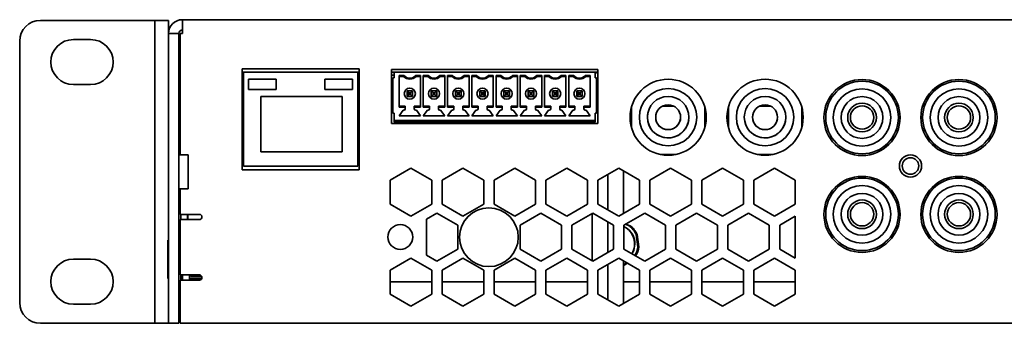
# Model space of a CAD drawing. Header units: millimetres. Extents: x 18 to 563, y 14 to 393.
# Tile 5 of 8: x 426 to 473, y 214 to 228. Entities that reach past the tile are written whole.
import ezdxf

# ---------------------------------------------------------------- set-up
doc = ezdxf.new("R2010")
doc.units = ezdxf.units.MM

msp = doc.modelspace()

# ---------------------------------------------------------------- linework, layer by layer
at = {"color": 7, "linetype": 'Continuous', "lineweight": 35}
for p, q in [((426.9402, 228.113), (432.2735, 228.113)), ((432.2735, 228.113), (432.4402, 228.113)), ((432.4402, 227.113), (432.4402, 228.113)), ((432.4402, 228.113), (433.1069, 228.113)), ((433.1069, 228.113), (433.1069, 227.4797)), ((433.7735, 227.4797), (433.7735, 228.1464)), ((433.7735, 228.1464), (505.8735, 228.1464)), ((425.9402, 227.113), (425.9402, 214.513)), ((428.5235, 227.188), (429.3569, 227.188)), ((432.4402, 227.113), (432.4402, 214.513)), ((433.1069, 227.4797), (433.6069, 227.4797)), ((433.1069, 227.3457), (433.1069, 227.4797)), ((433.1069, 224.8816), (433.1069, 227.3457)), ((433.6069, 227.4797), (433.6069, 227.3457)), ((433.6069, 227.3457), (433.6069, 224.8816)), ((433.6735, 227.4797), (433.6735, 221.6297)), ((433.6735, 227.4797), (433.7735, 227.4797)), ((433.7569, 227.4797), (433.7735, 227.5002)), ((433.6735, 225.6464), (433.6069, 225.6464)), ((442.2802, 225.773), (436.6469, 225.773)), ((436.6469, 220.9064), (436.6469, 225.773)), ((442.2802, 220.9064), (442.2802, 225.773)), ((453.7702, 225.7464), (443.8369, 225.7464)), ((443.8369, 223.1464), (443.8369, 225.7464)), ((453.7702, 223.1464), (453.7702, 225.7464)), ((436.6469, 225.613), (436.7086, 225.613)), ((436.7086, 225.5775), (436.6469, 225.588)), ((436.7086, 225.2705), (436.6469, 225.2863)), ((436.6469, 225.1743), (436.7086, 225.1611)), ((436.7086, 225.613), (442.2119, 225.613)), ((436.7086, 225.613), (436.7086, 221.0797)), ((436.7086, 225.613), (436.7086, 225.613)), ((436.9602, 225.2797), (438.2935, 225.2797)), ((436.9602, 225.2797), (436.9602, 224.7797)), ((438.2935, 225.2797), (438.2935, 224.7797)), ((440.6269, 225.2797), (440.6269, 224.7797)), ((441.9602, 225.2797), (440.6269, 225.2797)), ((441.9602, 225.2797), (441.9602, 224.7797)), ((442.2119, 225.613), (442.2119, 221.0797)), ((442.2119, 225.613), (442.2119, 225.613)), ((442.2119, 225.613), (442.2802, 225.613)), ((443.8369, 225.613), (443.9702, 225.613)), ((443.9702, 225.4797), (443.8369, 225.4797)), ((443.8369, 225.4797), (443.9702, 225.4797)), ((443.8369, 225.2723), (443.9035, 225.2723)), ((443.9035, 225.3464), (443.9035, 223.6464)), ((443.9702, 225.3464), (443.9035, 225.3464)), ((443.9702, 225.3464), (443.9702, 225.613)), ((453.6369, 225.613), (443.9702, 225.613)), ((444.2035, 225.4577), (444.4408, 225.4577)), ((444.2035, 225.4577), (444.2035, 223.935)), ((444.2035, 225.413), (444.2035, 225.4577)), ((444.4202, 225.413), (444.2035, 225.413)), ((444.2035, 225.413), (444.2035, 225.413)), ((444.2035, 225.413), (444.2035, 223.9797)), ((444.7202, 225.2797), (444.7202, 225.2797)), ((444.9997, 225.4577), (445.2369, 225.4577)), ((445.2369, 225.413), (445.0202, 225.413)), ((445.2369, 223.935), (445.2369, 225.4577)), ((445.3702, 225.4577), (445.6074, 225.4577)), ((445.3702, 225.4577), (445.3702, 223.935)), ((445.3702, 225.413), (445.3702, 225.4577)), ((445.5869, 225.413), (445.3702, 225.413)), ((445.3702, 225.413), (445.3702, 225.413)), ((445.3702, 225.413), (445.3702, 223.9797)), ((445.8869, 225.2797), (445.8869, 225.2797)), ((446.1663, 225.4577), (446.4035, 225.4577)), ((446.4035, 225.413), (446.1869, 225.413)), ((446.4035, 223.935), (446.4035, 225.4577)), ((446.5369, 225.4577), (446.7741, 225.4577)), ((446.5369, 225.4577), (446.5369, 223.935)), ((446.5369, 225.413), (446.5369, 225.4577)), ((446.7535, 225.413), (446.5369, 225.413)), ((446.5369, 225.413), (446.5369, 225.413)), ((446.5369, 225.413), (446.5369, 223.9797)), ((447.0535, 225.2797), (447.0535, 225.2797)), ((447.333, 225.4577), (447.5702, 225.4577)), ((447.5702, 225.413), (447.3535, 225.413)), ((447.5702, 223.935), (447.5702, 225.4577)), ((447.7035, 225.4577), (447.9408, 225.4577)), ((447.7035, 225.4577), (447.7035, 223.935)), ((447.7035, 225.413), (447.7035, 225.4577)), ((447.9202, 225.413), (447.7035, 225.413)), ((447.7035, 225.413), (447.7035, 225.413)), ((447.7035, 225.413), (447.7035, 223.9797)), ((448.2202, 225.2797), (448.2202, 225.2797)), ((448.4997, 225.4577), (448.7369, 225.4577)), ((448.7369, 225.413), (448.5202, 225.413)), ((448.7369, 223.935), (448.7369, 225.4577)), ((448.8702, 225.4577), (449.1074, 225.4577)), ((448.8702, 225.4577), (448.8702, 223.935)), ((448.8702, 225.413), (448.8702, 225.4577)), ((449.0869, 225.413), (448.8702, 225.413)), ((448.8702, 225.413), (448.8702, 225.413)), ((448.8702, 225.413), (448.8702, 223.9797)), ((449.3869, 225.2797), (449.3869, 225.2797)), ((449.6663, 225.4577), (449.9035, 225.4577)), ((449.9035, 225.413), (449.6869, 225.413)), ((449.9035, 223.935), (449.9035, 225.4577)), ((450.0369, 225.4577), (450.2741, 225.4577)), ((450.0369, 225.4577), (450.0369, 223.935)), ((450.0369, 225.413), (450.0369, 225.4577)), ((450.2535, 225.413), (450.0369, 225.413)), ((450.0369, 225.413), (450.0369, 225.413)), ((450.0369, 225.413), (450.0369, 223.9797)), ((450.5535, 225.2797), (450.5535, 225.2797)), ((450.833, 225.4577), (451.0702, 225.4577)), ((451.0702, 225.413), (450.8535, 225.413)), ((451.0702, 223.935), (451.0702, 225.4577)), ((451.2035, 225.4577), (451.4408, 225.4577)), ((451.2035, 225.4577), (451.2035, 223.935)), ((451.2035, 225.413), (451.2035, 225.4577)), ((451.4202, 225.413), (451.2035, 225.413)), ((451.2035, 225.413), (451.2035, 225.413)), ((451.2035, 225.413), (451.2035, 223.9797)), ((451.7202, 225.2797), (451.7202, 225.2797)), ((451.9997, 225.4577), (452.2369, 225.4577)), ((452.2369, 225.413), (452.0202, 225.413)), ((452.2369, 223.935), (452.2369, 225.4577)), ((452.3702, 225.4577), (452.6074, 225.4577)), ((452.3702, 225.4577), (452.3702, 223.935)), ((452.3702, 225.413), (452.3702, 225.4577)), ((452.5869, 225.413), (452.3702, 225.413)), ((452.3702, 225.413), (452.3702, 225.413)), ((452.3702, 225.413), (452.3702, 223.9797)), ((452.8869, 225.2797), (452.8869, 225.2797)), ((453.1663, 225.4577), (453.4035, 225.4577)), ((453.4035, 225.413), (453.1869, 225.413)), ((453.4035, 223.935), (453.4035, 225.4577)), ((453.6369, 225.613), (453.7702, 225.613)), ((453.6369, 225.613), (453.6369, 225.3464)), ((453.6369, 225.613), (453.6369, 225.613)), ((453.6369, 225.613), (453.6369, 225.3464)), ((453.7702, 225.5964), (453.6369, 225.5709)), ((453.6369, 225.3464), (453.7035, 225.3464)), ((453.7035, 223.6464), (453.7035, 225.3464)), ((453.7035, 225.1797), (453.7035, 224.7597)), ((466.491, 225.1802), (466.491, 225.1802)), ((471.1561, 225.1802), (471.1561, 225.1802)), ((429.3569, 225.0214), (428.5235, 225.0214)), ((433.1069, 224.0156), (433.1069, 224.8816)), ((433.6069, 224.8816), (433.6069, 224.0156)), ((436.6469, 225.0795), (436.7086, 225.0631)), ((436.6469, 225.0579), (436.7086, 225.0319)), ((436.6469, 224.7651), (436.6674, 224.7222)), ((436.9602, 224.7797), (438.2935, 224.7797)), ((441.9602, 224.7797), (440.6269, 224.7797)), ((443.8369, 224.8489), (443.9035, 224.8489)), ((443.8369, 224.8489), (443.9035, 224.8489)), ((444.5869, 224.713), (444.8535, 224.713)), ((444.5869, 224.713), (444.6802, 224.6197)), ((444.5869, 224.4464), (444.5869, 224.713)), ((444.8535, 224.713), (444.7602, 224.6197)), ((444.8535, 224.713), (444.8535, 224.4464)), ((444.8535, 224.4464), (444.8535, 224.713)), ((445.7535, 224.713), (446.0202, 224.713)), ((445.7535, 224.713), (445.8469, 224.6197)), ((445.7535, 224.4464), (445.7535, 224.713)), ((446.0202, 224.713), (445.9269, 224.6197)), ((446.0202, 224.713), (446.0202, 224.4464)), ((446.0202, 224.4464), (446.0202, 224.713)), ((446.9202, 224.713), (447.1869, 224.713)), ((446.9202, 224.713), (447.0135, 224.6197)), ((446.9202, 224.4464), (446.9202, 224.713)), ((447.0535, 224.8514), (447.0535, 224.8514)), ((447.1869, 224.713), (447.0935, 224.6197)), ((447.1869, 224.713), (447.1869, 224.4464)), ((447.1869, 224.4464), (447.1869, 224.713)), ((448.0869, 224.713), (448.3535, 224.713)), ((448.0869, 224.713), (448.1802, 224.6197)), ((448.0869, 224.4464), (448.0869, 224.713)), ((448.2202, 224.8514), (448.2202, 224.8514)), ((448.3535, 224.713), (448.2602, 224.6197)), ((448.3535, 224.713), (448.3535, 224.4464)), ((448.3535, 224.4464), (448.3535, 224.713)), ((449.2535, 224.713), (449.5202, 224.713)), ((449.2535, 224.713), (449.3469, 224.6197)), ((449.2535, 224.4464), (449.2535, 224.713)), ((449.5202, 224.713), (449.4269, 224.6197)), ((449.5202, 224.713), (449.5202, 224.4464)), ((449.5202, 224.4464), (449.5202, 224.713)), ((450.4202, 224.713), (450.6869, 224.713)), ((450.4202, 224.713), (450.5135, 224.6197)), ((450.4202, 224.4464), (450.4202, 224.713)), ((450.6869, 224.713), (450.5935, 224.6197)), ((450.6869, 224.713), (450.6869, 224.4464)), ((450.6869, 224.4464), (450.6869, 224.713)), ((451.5869, 224.713), (451.8535, 224.713)), ((451.5869, 224.713), (451.6802, 224.6197)), ((451.5869, 224.4464), (451.5869, 224.713)), ((451.8535, 224.713), (451.7602, 224.6197)), ((451.8535, 224.713), (451.8535, 224.4464)), ((451.8535, 224.4464), (451.8535, 224.713)), ((452.7535, 224.713), (453.0202, 224.713)), ((452.7535, 224.713), (452.8469, 224.6197)), ((452.7535, 224.4464), (452.7535, 224.713)), ((453.0202, 224.713), (452.9269, 224.6197)), ((453.0202, 224.713), (453.0202, 224.4464)), ((453.0202, 224.713), (453.0202, 224.4464)), ((453.7035, 224.7597), (453.7035, 224.7597)), ((466.491, 224.8161), (466.491, 224.8161)), ((471.1561, 224.8161), (471.1561, 224.8161)), ((436.7086, 224.3275), (436.6469, 224.3015)), ((437.5435, 224.4464), (441.4602, 224.4464)), ((437.5435, 224.4464), (437.5435, 221.7797)), ((441.4602, 224.4464), (441.4602, 221.7797)), ((443.9035, 224.6415), (443.8369, 224.6415)), ((444.6802, 224.5397), (444.5869, 224.4464)), ((444.8535, 224.4464), (444.5869, 224.4464)), ((444.6802, 224.6197), (444.6802, 224.5397)), ((444.7602, 224.6197), (444.6802, 224.6197)), ((444.6802, 224.5397), (444.7602, 224.5397)), ((444.7202, 224.318), (444.7202, 224.318)), ((444.7602, 224.5397), (444.7602, 224.6197)), ((444.7602, 224.5397), (444.8535, 224.4464)), ((445.8469, 224.5397), (445.7535, 224.4464)), ((446.0202, 224.4464), (445.7535, 224.4464)), ((445.9269, 224.6197), (445.8469, 224.6197)), ((445.8469, 224.6197), (445.8469, 224.5397)), ((445.8469, 224.5397), (445.9269, 224.5397)), ((445.8869, 224.318), (445.8869, 224.318)), ((445.9269, 224.5397), (445.9269, 224.6197)), ((445.9269, 224.5397), (446.0202, 224.4464)), ((447.0135, 224.5397), (446.9202, 224.4464)), ((447.1869, 224.4464), (446.9202, 224.4464)), ((447.0935, 224.6197), (447.0135, 224.6197)), ((447.0135, 224.6197), (447.0135, 224.5397)), ((447.0135, 224.5397), (447.0935, 224.5397)), ((447.0535, 224.318), (447.0535, 224.318)), ((447.0935, 224.5397), (447.0935, 224.6197)), ((447.0935, 224.5397), (447.1869, 224.4464)), ((448.1802, 224.5397), (448.0869, 224.4464)), ((448.3535, 224.4464), (448.0869, 224.4464)), ((448.2602, 224.6197), (448.1802, 224.6197)), ((448.1802, 224.6197), (448.1802, 224.5397)), ((448.1802, 224.5397), (448.2602, 224.5397)), ((448.2202, 224.318), (448.2202, 224.318)), ((448.2602, 224.5397), (448.2602, 224.6197)), ((448.2602, 224.5397), (448.3535, 224.4464)), ((449.3469, 224.5397), (449.2535, 224.4464)), ((449.5202, 224.4464), (449.2535, 224.4464)), ((449.3469, 224.6197), (449.3469, 224.5397)), ((449.4269, 224.6197), (449.3469, 224.6197)), ((449.3469, 224.5397), (449.4269, 224.5397)), ((449.3869, 224.318), (449.3869, 224.318)), ((449.4269, 224.5397), (449.4269, 224.6197)), ((449.4269, 224.5397), (449.5202, 224.4464)), ((450.5135, 224.5397), (450.4202, 224.4464)), ((450.6869, 224.4464), (450.4202, 224.4464)), ((450.5135, 224.6197), (450.5135, 224.5397)), ((450.5935, 224.6197), (450.5135, 224.6197)), ((450.5135, 224.5397), (450.5935, 224.5397)), ((450.5535, 224.318), (450.5535, 224.318)), ((450.5935, 224.5397), (450.5935, 224.6197)), ((450.5935, 224.5397), (450.6869, 224.4464)), ((451.6802, 224.5397), (451.5869, 224.4464)), ((451.8535, 224.4464), (451.5869, 224.4464)), ((451.7602, 224.6197), (451.6802, 224.6197)), ((451.6802, 224.6197), (451.6802, 224.5397)), ((451.6802, 224.5397), (451.7602, 224.5397)), ((451.7202, 224.318), (451.7202, 224.318)), ((451.7602, 224.5397), (451.7602, 224.6197)), ((451.7602, 224.5397), (451.8535, 224.4464)), ((452.8469, 224.5397), (452.7535, 224.4464)), ((453.0202, 224.4464), (452.7535, 224.4464)), ((452.8469, 224.6197), (452.8469, 224.5397)), ((452.9269, 224.6197), (452.8469, 224.6197)), ((452.8469, 224.5397), (452.9269, 224.5397)), ((452.8869, 224.318), (452.8869, 224.318)), ((452.9269, 224.5397), (452.9269, 224.6197)), ((452.9269, 224.5397), (453.0202, 224.4464)), ((453.7035, 224.593), (453.7035, 224.553)), ((453.7035, 224.3864), (453.7035, 224.3864)), ((453.7035, 224.3864), (453.7035, 223.813)), ((433.1069, 214.513), (433.1069, 224.0156)), ((433.6069, 214.513), (433.6069, 224.0156)), ((433.6069, 223.9797), (433.6735, 223.9797)), ((436.7086, 224.1983), (436.6469, 224.1851)), ((436.6469, 224.0731), (436.7086, 224.089)), ((436.6469, 223.7714), (436.7086, 223.7819)), ((444.2035, 223.9797), (444.5035, 223.9797)), ((444.2035, 223.935), (444.2035, 223.9797)), ((444.2035, 223.9797), (444.2035, 223.9797)), ((444.5035, 223.935), (444.2035, 223.935)), ((444.4035, 223.7797), (444.2035, 223.5197)), ((444.4035, 223.7797), (444.2035, 223.5197)), ((444.4369, 223.7797), (444.4035, 223.7797)), ((444.4035, 223.7797), (444.4035, 223.7797)), ((444.5035, 223.9797), (444.5035, 223.8464)), ((444.5035, 223.9797), (444.5035, 223.935)), ((444.5035, 223.9797), (444.5035, 223.9797)), ((444.5035, 223.935), (444.5035, 223.8464)), ((444.9369, 223.9797), (445.2369, 223.9797)), ((444.9369, 223.935), (444.9369, 223.9797)), ((445.2369, 223.935), (444.9369, 223.935)), ((444.9369, 223.8464), (444.9369, 223.935)), ((445.0369, 223.7797), (445.0035, 223.7797)), ((445.2369, 223.5197), (445.0369, 223.7797)), ((445.3702, 223.9797), (445.6702, 223.9797)), ((445.3702, 223.935), (445.3702, 223.9797)), ((445.3702, 223.9797), (445.3702, 223.9797)), ((445.6702, 223.935), (445.3702, 223.935)), ((445.5702, 223.7797), (445.3702, 223.5197)), ((445.5702, 223.7797), (445.3702, 223.5197)), ((445.6035, 223.7797), (445.5702, 223.7797)), ((445.5702, 223.7797), (445.5702, 223.7797)), ((445.6702, 223.9797), (445.6702, 223.935)), ((445.6702, 223.9797), (445.6702, 223.8464)), ((445.6702, 223.9797), (445.6702, 223.9797)), ((445.6702, 223.935), (445.6702, 223.8464)), ((446.1035, 223.9797), (446.4035, 223.9797)), ((446.1035, 223.935), (446.1035, 223.9797)), ((446.4035, 223.935), (446.1035, 223.935)), ((446.1035, 223.8464), (446.1035, 223.935)), ((446.2035, 223.7797), (446.1702, 223.7797)), ((446.4035, 223.5197), (446.2035, 223.7797)), ((446.5369, 223.9797), (446.8369, 223.9797)), ((446.5369, 223.935), (446.5369, 223.9797)), ((446.5369, 223.9797), (446.5369, 223.9797)), ((446.8369, 223.935), (446.5369, 223.935)), ((446.7369, 223.7797), (446.5369, 223.5197)), ((446.7369, 223.7797), (446.5369, 223.5197)), ((446.7702, 223.7797), (446.7369, 223.7797)), ((446.7369, 223.7797), (446.7369, 223.7797)), ((446.8369, 223.9797), (446.8369, 223.8464)), ((446.8369, 223.9797), (446.8369, 223.935)), ((446.8369, 223.9797), (446.8369, 223.9797)), ((446.8369, 223.935), (446.8369, 223.8464)), ((447.2702, 223.9797), (447.5702, 223.9797)), ((447.2702, 223.935), (447.2702, 223.9797)), ((447.5702, 223.935), (447.2702, 223.935)), ((447.2702, 223.8464), (447.2702, 223.935)), ((447.3702, 223.7797), (447.3369, 223.7797)), ((447.5702, 223.5197), (447.3702, 223.7797)), ((447.7035, 223.9797), (448.0035, 223.9797)), ((447.7035, 223.935), (447.7035, 223.9797)), ((447.7035, 223.9797), (447.7035, 223.9797)), ((448.0035, 223.935), (447.7035, 223.935)), ((447.9035, 223.7797), (447.7035, 223.5197)), ((447.9035, 223.7797), (447.7035, 223.5197)), ((447.9369, 223.7797), (447.9035, 223.7797)), ((447.9035, 223.7797), (447.9035, 223.7797)), ((448.0035, 223.9797), (448.0035, 223.935)), ((448.0035, 223.9797), (448.0035, 223.8464)), ((448.0035, 223.9797), (448.0035, 223.9797)), ((448.0035, 223.935), (448.0035, 223.8464)), ((448.4369, 223.9797), (448.7369, 223.9797)), ((448.4369, 223.935), (448.4369, 223.9797)), ((448.7369, 223.935), (448.4369, 223.935)), ((448.4369, 223.8464), (448.4369, 223.935)), ((448.5369, 223.7797), (448.5035, 223.7797)), ((448.7369, 223.5197), (448.5369, 223.7797)), ((448.8702, 223.9797), (449.1702, 223.9797)), ((448.8702, 223.935), (448.8702, 223.9797)), ((448.8702, 223.9797), (448.8702, 223.9797)), ((449.1702, 223.935), (448.8702, 223.935)), ((449.0702, 223.7797), (448.8702, 223.5197)), ((449.0702, 223.7797), (448.8702, 223.5197)), ((449.1035, 223.7797), (449.0702, 223.7797)), ((449.0702, 223.7797), (449.0702, 223.7797)), ((449.1702, 223.9797), (449.1702, 223.935)), ((449.1702, 223.9797), (449.1702, 223.8464)), ((449.1702, 223.9797), (449.1702, 223.9797)), ((449.1702, 223.935), (449.1702, 223.8464)), ((449.6035, 223.9797), (449.9035, 223.9797)), ((449.6035, 223.935), (449.6035, 223.9797)), ((449.9035, 223.935), (449.6035, 223.935)), ((449.6035, 223.8464), (449.6035, 223.935)), ((449.7035, 223.7797), (449.6702, 223.7797)), ((449.9035, 223.5197), (449.7035, 223.7797)), ((450.0369, 223.9797), (450.3369, 223.9797)), ((450.0369, 223.935), (450.0369, 223.9797)), ((450.0369, 223.9797), (450.0369, 223.9797)), ((450.3369, 223.935), (450.0369, 223.935)), ((450.2369, 223.7797), (450.0369, 223.5197)), ((450.2369, 223.7797), (450.0369, 223.5197)), ((450.2702, 223.7797), (450.2369, 223.7797)), ((450.2369, 223.7797), (450.2369, 223.7797)), ((450.3369, 223.9797), (450.3369, 223.8464)), ((450.3369, 223.9797), (450.3369, 223.935)), ((450.3369, 223.9797), (450.3369, 223.9797)), ((450.3369, 223.935), (450.3369, 223.8464)), ((450.7702, 223.9797), (451.0702, 223.9797)), ((450.7702, 223.935), (450.7702, 223.9797)), ((451.0702, 223.935), (450.7702, 223.935)), ((450.7702, 223.8464), (450.7702, 223.935)), ((450.8702, 223.7797), (450.8369, 223.7797)), ((451.0702, 223.5197), (450.8702, 223.7797)), ((451.2035, 223.9797), (451.5035, 223.9797)), ((451.2035, 223.935), (451.2035, 223.9797)), ((451.2035, 223.9797), (451.2035, 223.9797)), ((451.5035, 223.935), (451.2035, 223.935)), ((451.4035, 223.7797), (451.2035, 223.5197)), ((451.4035, 223.7797), (451.2035, 223.5197)), ((451.4369, 223.7797), (451.4035, 223.7797)), ((451.4035, 223.7797), (451.4035, 223.7797)), ((451.5035, 223.9797), (451.5035, 223.8464)), ((451.5035, 223.9797), (451.5035, 223.935)), ((451.5035, 223.9797), (451.5035, 223.9797)), ((451.5035, 223.935), (451.5035, 223.8464)), ((451.9369, 223.9797), (452.2369, 223.9797)), ((451.9369, 223.935), (451.9369, 223.9797)), ((451.9369, 223.8464), (451.9369, 223.935)), ((452.2369, 223.935), (451.9369, 223.935)), ((452.0369, 223.7797), (452.0035, 223.7797)), ((452.2369, 223.5197), (452.0369, 223.7797)), ((452.3702, 223.9797), (452.6702, 223.9797)), ((452.3702, 223.935), (452.3702, 223.9797)), ((452.3702, 223.9797), (452.3702, 223.9797)), ((452.6702, 223.935), (452.3702, 223.935)), ((452.5702, 223.7797), (452.3702, 223.5197)), ((452.5702, 223.7797), (452.3702, 223.5197)), ((452.6035, 223.7797), (452.5702, 223.7797)), ((452.5702, 223.7797), (452.5702, 223.7797)), ((452.6702, 223.9797), (452.6702, 223.8464)), ((452.6702, 223.9797), (452.6702, 223.935)), ((452.6702, 223.9797), (452.6702, 223.9797)), ((452.6702, 223.935), (452.6702, 223.8464)), ((453.1035, 223.9797), (453.4035, 223.9797)), ((453.1035, 223.935), (453.1035, 223.9797)), ((453.1035, 223.8464), (453.1035, 223.935)), ((453.4035, 223.935), (453.1035, 223.935)), ((453.2035, 223.7797), (453.1702, 223.7797)), ((453.4035, 223.5197), (453.2035, 223.7797)), ((455.3537, 223.7741), (455.3903, 223.8218)), ((455.3903, 223.9331), (455.3903, 222.953)), ((457.4318, 223.9797), (456.882, 223.9797)), ((458.9236, 222.9533), (458.9236, 223.9328)), ((458.9236, 222.9533), (458.9236, 223.9328)), ((460.0569, 223.9331), (460.0569, 222.953)), ((462.0985, 223.9797), (461.5487, 223.9797)), ((463.5903, 222.9533), (463.5903, 223.9328)), ((463.5903, 222.9533), (463.5903, 223.9328)), ((443.9702, 223.6464), (443.9035, 223.6464)), ((443.9702, 223.2797), (443.9702, 223.6464)), ((443.9702, 223.2797), (453.6369, 223.2797)), ((443.9702, 223.263), (443.9702, 223.2797)), ((443.9702, 223.213), (443.9702, 223.263)), ((444.2035, 223.5197), (445.2369, 223.5197)), ((444.2035, 223.5197), (444.2035, 223.5197)), ((445.3702, 223.5197), (446.4035, 223.5197)), ((445.3702, 223.5197), (445.3702, 223.5197)), ((446.5369, 223.5197), (447.5702, 223.5197)), ((446.5369, 223.5197), (446.5369, 223.5197)), ((447.7035, 223.5197), (448.7369, 223.5197)), ((447.7035, 223.5197), (447.7035, 223.5197)), ((448.8702, 223.5197), (449.9035, 223.5197)), ((448.8702, 223.5197), (448.8702, 223.5197)), ((450.0369, 223.5197), (451.0702, 223.5197)), ((450.0369, 223.5197), (450.0369, 223.5197)), ((451.2035, 223.5197), (452.2369, 223.5197)), ((451.2035, 223.5197), (451.2035, 223.5197)), ((452.3702, 223.5197), (453.4035, 223.5197)), ((452.3702, 223.5197), (452.3702, 223.5197)), ((453.6369, 223.6464), (453.7035, 223.6464)), ((453.6369, 223.6464), (453.6369, 223.2797)), ((453.6369, 223.6464), (453.6369, 223.2864)), ((453.6369, 223.2864), (453.6369, 223.2864)), ((453.6369, 223.263), (453.6369, 223.2864)), ((453.6369, 223.2797), (453.6369, 223.263)), ((453.6369, 223.2797), (453.6369, 223.2797)), ((453.6369, 223.213), (453.6369, 223.263)), ((453.6369, 223.263), (453.6369, 223.213)), ((455.3253, 223.522), (455.3903, 223.5833)), ((455.3281, 223.5718), (455.3903, 223.6304)), ((455.7863, 223.6333), (455.7863, 223.6333)), ((456.1569, 223.4464), (456.1661, 223.5815)), ((456.5624, 223.5275), (456.5569, 223.4464)), ((458.5276, 223.2594), (458.5276, 223.2594)), ((460.4529, 223.6333), (460.4529, 223.6333)), ((460.8236, 223.4464), (460.8328, 223.5815)), ((461.2291, 223.5275), (461.2236, 223.4464)), ((463.1942, 223.2594), (463.1942, 223.2594)), ((453.7702, 223.1464), (443.8369, 223.1464)), ((443.9702, 223.213), (453.6369, 223.213)), ((453.5069, 223.1464), (453.5069, 223.213)), ((434.0569, 221.6297), (433.6569, 221.6297)), ((434.0569, 221.6297), (434.0569, 219.9964)), ((437.5435, 221.7797), (441.4602, 221.7797)), ((456.792, 221.6464), (457.5217, 221.6464)), ((461.4587, 221.6464), (462.1884, 221.6464)), ((466.491, 221.6835), (466.491, 221.6835)), ((471.1561, 221.6835), (471.1561, 221.6835)), ((442.2802, 220.9064), (436.6469, 220.9064)), ((436.7086, 221.0797), (442.2119, 221.0797)), ((443.7769, 220.4055), (444.7769, 220.9828)), ((444.7769, 220.9828), (445.7769, 220.4055)), ((446.2769, 220.4055), (447.2769, 220.9828)), ((447.2769, 220.9828), (448.2769, 220.4055)), ((448.7769, 220.4055), (449.7769, 220.9828)), ((449.7769, 220.9828), (450.7769, 220.4055)), ((451.2769, 220.4055), (452.2769, 220.9828)), ((452.2769, 220.9828), (453.2769, 220.4055)), ((453.7769, 220.4055), (454.7769, 220.9828)), ((454.7769, 220.9828), (455.7769, 220.4055)), ((456.2769, 220.4055), (457.2769, 220.9828)), ((457.2769, 220.9828), (458.2769, 220.4055)), ((458.7769, 220.4055), (459.7769, 220.9828)), ((459.7769, 220.9828), (460.7769, 220.4055)), ((461.2769, 220.4055), (462.2769, 220.9828)), ((462.2769, 220.9828), (463.2769, 220.4055)), ((454.2569, 218.9736), (454.2569, 220.6826)), ((455.0069, 218.8062), (455.0069, 220.85)), ((466.491, 220.5151), (466.491, 220.5151)), ((471.1561, 220.5151), (471.1561, 220.5151)), ((433.6569, 219.9964), (434.0569, 219.9964)), ((433.6735, 219.9964), (433.6735, 218.763)), ((443.7769, 219.2508), (443.7769, 220.4055)), ((445.7769, 220.4055), (445.7769, 219.2508)), ((446.2769, 219.2508), (446.2769, 220.4055)), ((448.2769, 220.4055), (448.2769, 219.2508)), ((448.7769, 219.2508), (448.7769, 220.4055)), ((450.7769, 220.4055), (450.7769, 219.2508)), ((451.2769, 219.2508), (451.2769, 220.4055)), ((453.2769, 220.4055), (453.2769, 219.2508)), ((453.7769, 219.2508), (453.7769, 220.4055)), ((455.7769, 220.4055), (455.7769, 219.2508)), ((456.2769, 219.2508), (456.2769, 220.4055)), ((458.2769, 220.4055), (458.2769, 219.2508)), ((458.7769, 219.2508), (458.7769, 220.4055)), ((460.7769, 220.4055), (460.7769, 219.2508)), ((461.2769, 219.2508), (461.2769, 220.4055)), ((463.2769, 220.4055), (463.2769, 219.2508)), ((466.491, 220.151), (466.491, 220.151)), ((471.1561, 220.151), (471.1561, 220.151)), ((444.7769, 218.6734), (443.7769, 219.2508)), ((445.7769, 219.2508), (444.7769, 218.6734)), ((447.2769, 218.6734), (446.2769, 219.2508)), ((448.2769, 219.2508), (447.2769, 218.6734)), ((449.7769, 218.6734), (448.7769, 219.2508)), ((450.7769, 219.2508), (449.7769, 218.6734)), ((452.2769, 218.6734), (451.2769, 219.2508)), ((453.2769, 219.2508), (452.2769, 218.6734)), ((454.7769, 218.6734), (453.7769, 219.2508)), ((455.7769, 219.2508), (454.7769, 218.6734)), ((457.2769, 218.6734), (456.2769, 219.2508)), ((458.2769, 219.2508), (457.2769, 218.6734)), ((459.7769, 218.6734), (458.7769, 219.2508)), ((460.7769, 219.2508), (459.7769, 218.6734)), ((462.2769, 218.6734), (461.2769, 219.2508)), ((463.2769, 219.2508), (462.2769, 218.6734)), ((434.5902, 218.763), (433.6735, 218.763)), ((433.6902, 218.763), (433.6902, 218.513)), ((434.0235, 218.763), (434.0235, 218.513)), ((434.0302, 218.763), (434.0302, 218.513)), ((445.5302, 218.531), (446.0269, 218.8177)), ((445.5302, 216.7951), (445.5302, 218.531)), ((446.0269, 218.8177), (447.0269, 218.2404)), ((450.0269, 218.2404), (451.0269, 218.8177)), ((451.0269, 218.8177), (452.0269, 218.2404)), ((452.5269, 218.2404), (453.5269, 218.8177)), ((453.5069, 216.5199), (453.5069, 218.8062)), ((453.5269, 218.8177), (454.5269, 218.2404)), ((455.0269, 218.2404), (456.0269, 218.8177)), ((456.0269, 218.8177), (457.0269, 218.2404)), ((457.5269, 218.2404), (458.5269, 218.8177)), ((458.5269, 218.8177), (459.5269, 218.2404)), ((460.0269, 218.2404), (461.0269, 218.8177)), ((461.0269, 218.8177), (462.0269, 218.2404)), ((462.5269, 218.2404), (463.2769, 218.6734)), ((463.2769, 218.6734), (463.2769, 216.6527)), ((433.6735, 215.8464), (433.6735, 218.513)), ((433.6735, 218.513), (434.3402, 218.513)), ((434.3402, 218.513), (434.5902, 218.513)), ((447.0269, 218.2404), (447.0269, 217.0857)), ((450.0269, 217.0857), (450.0269, 218.2404)), ((452.0269, 218.2404), (452.0269, 217.0857)), ((452.5269, 217.0857), (452.5269, 218.2404)), ((454.2569, 216.9298), (454.2569, 218.3963)), ((454.5269, 218.2404), (454.5269, 217.0857)), ((455.0269, 217.0857), (455.0269, 218.2404)), ((455.2845, 218.2137), (455.106, 218.2861)), ((455.3345, 218.2137), (455.1266, 218.298)), ((457.0269, 218.2404), (457.0269, 217.0857)), ((457.5269, 217.0857), (457.5269, 218.2404)), ((459.5269, 218.2404), (459.5269, 217.0857)), ((460.0269, 217.0857), (460.0269, 218.2404)), ((462.0269, 218.2404), (462.0269, 217.0857)), ((462.5269, 217.0857), (462.5269, 218.2404)), ((433.6735, 217.6797), (433.6069, 217.6797)), ((455.6968, 217.1932), (455.6133, 217.792)), ((455.7468, 217.1932), (455.6633, 217.792)), ((433.1069, 217.513), (433.0735, 217.513)), ((433.0735, 215.6797), (433.0735, 217.513)), ((466.491, 217.3824), (466.491, 217.3824)), ((471.1561, 217.3824), (471.1561, 217.3824)), ((433.6069, 216.6797), (433.6735, 216.6797)), ((443.7769, 216.0753), (444.7769, 216.6527)), ((444.7769, 216.6527), (445.7769, 216.0753)), ((446.0269, 216.5083), (445.5302, 216.7951)), ((447.0269, 217.0857), (446.0269, 216.5083)), ((446.2769, 216.0753), (447.2769, 216.6527)), ((447.2769, 216.6527), (448.2769, 216.0753)), ((448.7769, 216.0753), (449.7769, 216.6527)), ((449.7769, 216.6527), (450.7769, 216.0753)), ((451.0269, 216.5083), (450.0269, 217.0857)), ((452.0269, 217.0857), (451.0269, 216.5083)), ((451.2769, 216.0753), (452.2769, 216.6527)), ((452.2769, 216.6527), (453.2769, 216.0753)), ((453.5269, 216.5083), (452.5269, 217.0857)), ((454.5269, 217.0857), (453.5269, 216.5083)), ((453.7769, 216.0753), (454.7769, 216.6527)), ((454.7769, 216.6527), (455.7769, 216.0753)), ((456.0269, 216.5083), (455.0269, 217.0857)), ((457.0269, 217.0857), (456.0269, 216.5083)), ((456.2769, 216.0753), (457.2769, 216.6527)), ((457.2769, 216.6527), (458.2769, 216.0753)), ((458.5269, 216.5083), (457.5269, 217.0857)), ((459.5269, 217.0857), (458.5269, 216.5083)), ((458.7769, 216.0753), (459.7769, 216.6527)), ((459.7769, 216.6527), (460.7769, 216.0753)), ((461.0269, 216.5083), (460.0269, 217.0857)), ((462.0269, 217.0857), (461.0269, 216.5083)), ((461.2769, 216.0753), (462.2769, 216.6527)), ((462.2769, 216.6527), (463.2769, 216.0753)), ((463.2769, 216.6527), (462.5269, 217.0857)), ((466.491, 217.0183), (466.491, 217.0183)), ((471.1561, 217.0183), (471.1561, 217.0183)), ((428.5235, 216.6047), (429.3569, 216.6047)), ((454.2569, 214.6435), (454.2569, 216.3525)), ((455.0069, 214.4761), (455.0069, 216.5199)), ((455.0692, 216.3258), (455.0069, 216.3028)), ((455.0192, 216.3258), (455.1569, 216.4333)), ((455.0692, 216.3258), (455.1857, 216.4167)), ((433.0735, 215.6797), (433.1069, 215.6797)), ((434.3402, 215.8464), (433.6735, 215.8464)), ((433.6902, 215.6797), (433.6902, 215.8464)), ((433.7735, 215.6797), (433.6902, 215.6797)), ((433.6902, 215.5964), (433.6902, 215.6797)), ((433.7735, 215.5964), (433.7735, 215.8464)), ((434.1069, 215.8464), (434.1069, 215.5964)), ((434.7081, 215.6797), (434.1069, 215.6797)), ((434.1735, 215.763), (434.1735, 215.8464)), ((434.1735, 215.763), (434.7081, 215.763)), ((434.5902, 215.8464), (434.3402, 215.8464)), ((443.7769, 214.9206), (443.7769, 216.0753)), ((445.7769, 216.0753), (445.7769, 214.9206)), ((446.2769, 214.9206), (446.2769, 216.0753)), ((448.2769, 216.0753), (448.2769, 214.9206)), ((448.7769, 214.9206), (448.7769, 216.0753)), ((450.7769, 216.0753), (450.7769, 214.9206)), ((451.2769, 214.9206), (451.2769, 216.0753)), ((453.2769, 216.0753), (453.2769, 214.9206)), ((453.7769, 214.9206), (453.7769, 216.0753)), ((455.7769, 216.0753), (455.7769, 214.9206)), ((456.2769, 214.9206), (456.2769, 216.0753)), ((458.2769, 216.0753), (458.2769, 214.9206)), ((458.7769, 214.9206), (458.7769, 216.0753)), ((460.7769, 216.0753), (460.7769, 214.9206)), ((461.2769, 214.9206), (461.2769, 216.0753)), ((463.2769, 216.0753), (463.2769, 214.9206)), ((433.6735, 215.5964), (433.6735, 213.513)), ((433.6735, 215.5964), (434.5902, 215.5964)), ((445.7769, 215.513), (443.7769, 215.513)), ((448.2769, 215.513), (446.2769, 215.513)), ((450.7769, 215.513), (448.7769, 215.513)), ((453.2769, 215.513), (451.2769, 215.513)), ((455.7769, 215.513), (455.0069, 215.513)), ((458.2769, 215.513), (456.2769, 215.513)), ((460.7769, 215.513), (458.7769, 215.513)), ((463.2769, 215.513), (461.2769, 215.513)), ((444.7769, 214.3433), (443.7769, 214.9206)), ((445.7769, 214.9206), (444.7769, 214.3433)), ((447.2769, 214.3433), (446.2769, 214.9206)), ((448.2769, 214.9206), (447.2769, 214.3433)), ((449.7769, 214.3433), (448.7769, 214.9206)), ((450.7769, 214.9206), (449.7769, 214.3433)), ((452.2769, 214.3433), (451.2769, 214.9206)), ((453.2769, 214.9206), (452.2769, 214.3433)), ((454.7769, 214.3433), (453.7769, 214.9206)), ((455.7769, 214.9206), (454.7769, 214.3433)), ((457.2769, 214.3433), (456.2769, 214.9206)), ((458.2769, 214.9206), (457.2769, 214.3433)), ((459.7769, 214.3433), (458.7769, 214.9206)), ((460.7769, 214.9206), (459.7769, 214.3433)), ((462.2769, 214.3433), (461.2769, 214.9206)), ((463.2769, 214.9206), (462.2769, 214.3433)), ((429.3569, 214.438), (428.5235, 214.438)), ((432.4402, 213.513), (432.4402, 214.513)), ((433.1069, 213.513), (433.1069, 214.513)), ((433.6069, 214.513), (433.6069, 213.513)), ((426.9402, 213.513), (432.2735, 213.513)), ((432.2735, 213.513), (432.4402, 213.513)), ((433.1069, 213.513), (432.4402, 213.513)), ((433.6069, 213.513), (433.1069, 213.513)), ((433.6069, 213.5826), (433.6735, 213.5635)), ((433.6735, 213.513), (505.9735, 213.513))]:
    msp.add_line(p, q, dxfattribs=at)
at = {"color": 7, "linetype": 'Continuous', "lineweight": 35, "flags": 128}
for points in [[(453.7035, 225.3464), (453.7035, 225.3432), (453.7035, 225.3337), (453.7035, 225.3183), (453.7035, 225.2976), (453.7035, 225.2723), (453.7035, 225.2435), (453.7035, 225.2122), (453.7035, 225.1797)], [(453.7035, 224.7597), (453.7035, 224.7565), (453.7035, 224.747), (453.7035, 224.7316), (453.7035, 224.7109), (453.7035, 224.6856), (453.7035, 224.6568), (453.7035, 224.6256), (453.7035, 224.593)], [(436.7086, 224.2963), (436.6886, 224.2898), (436.6469, 224.2799)], [(453.7035, 224.553), (453.7035, 224.5205), (453.7035, 224.4893), (453.7035, 224.4604), (453.7035, 224.4352), (453.7035, 224.4145), (453.7035, 224.3991), (453.7035, 224.3896), (453.7035, 224.3864)], [(453.7035, 223.813), (453.7035, 223.7805), (453.7035, 223.7493), (453.7035, 223.7204), (453.7035, 223.6952), (453.7035, 223.6745), (453.7035, 223.6591), (453.7035, 223.6496), (453.7035, 223.6464)], [(455.3568, 223.7908), (455.3747, 223.8157), (455.3903, 223.839)], [(436.6469, 223.3056), (436.6844, 223.332), (436.7086, 223.3452)], [(455.4166, 216.8607), (455.4977, 217.0207), (455.5585, 217.3464)]]:
    msp.add_lwpolyline(points, dxfattribs=at)
at = {"color": 7, "linetype": 'Continuous', "lineweight": 35}
for centre, radius in [((457.1569, 223.443), 1.8333), ((461.8235, 223.443), 1.8333), ((466.4902, 223.4297), 1.8333), ((471.1569, 223.4297), 1.8333), ((444.7202, 224.5847), 0.2667), ((445.8869, 224.5847), 0.2667), ((447.0535, 224.5847), 0.2667), ((448.2202, 224.5847), 0.2667), ((449.3869, 224.5847), 0.2667), ((450.5535, 224.5847), 0.2667), ((451.7202, 224.5847), 0.2667), ((452.8869, 224.5847), 0.2667), ((468.8235, 221.0964), 0.5333), ((466.4902, 218.763), 1.8333), ((471.1569, 218.763), 1.8333), ((448.5269, 217.663), 1.4167), ((444.2635, 217.673), 0.6)]:
    msp.add_circle(centre, radius, dxfattribs=at)
for centre, radius, start, end in [((426.9402, 227.113), 1, 90, 180), ((433.7735, 227.4797), 0.6667, 90, 180), ((433.7735, 227.4797), 0.1667, 90, 180), ((428.5235, 226.1047), 1.0833, 90, 270), ((429.3569, 226.1047), 1.0833, 270, 90), ((444.7202, 225.6839), 0.4042, 222.07502, 317.92498), ((444.7202, 225.6839), 0.3595, 218.98482, 321.01518), ((444.7202, 225.6839), 0.4042, 270, 317.92498), ((445.8869, 225.6839), 0.4042, 222.07502, 317.92498), ((445.8869, 225.6839), 0.3595, 218.98482, 321.01518), ((445.8869, 225.6839), 0.4042, 270, 317.92498), ((447.0535, 225.6839), 0.4042, 222.07502, 317.92498), ((447.0535, 225.6839), 0.3595, 218.98482, 321.01518), ((447.0535, 225.6839), 0.4042, 270, 317.92498), ((448.2202, 225.6839), 0.4042, 222.07502, 317.92498), ((448.2202, 225.6839), 0.3595, 218.98482, 321.01518), ((448.2202, 225.6839), 0.4042, 270, 317.92498), ((449.3869, 225.6839), 0.4042, 222.07502, 317.92498), ((449.3869, 225.6839), 0.3595, 218.98482, 321.01518), ((449.3869, 225.6839), 0.4042, 270, 317.92498), ((450.5535, 225.6839), 0.4042, 222.07502, 317.92498), ((450.5535, 225.6839), 0.3595, 218.98482, 321.01518), ((450.5535, 225.6839), 0.4042, 270, 317.92498), ((451.7202, 225.6839), 0.4042, 222.07502, 317.92498), ((451.7202, 225.6839), 0.3595, 218.98482, 321.01518), ((451.7202, 225.6839), 0.4042, 270, 317.92498), ((452.8869, 225.6839), 0.4042, 222.07502, 317.92498), ((452.8869, 225.6839), 0.3595, 218.98482, 321.01518), ((452.8869, 225.6839), 0.4042, 270, 317.92498), ((466.491, 223.4318), 1.7484, 90, 270), ((466.491, 223.4318), 1.7484, 90, 270), ((466.491, 223.4318), 1.7484, 270, 90), ((466.491, 223.4318), 1.7484, 270, 90), ((471.1561, 223.4318), 1.7484, 90, 270), ((471.1561, 223.4318), 1.7484, 90, 270), ((471.1561, 223.4318), 1.7484, 270, 90), ((471.1561, 223.4318), 1.7484, 270, 90), ((436.5235, 224.6797), 0.15, 325.30787, 16.43836), ((444.7202, 224.5847), 0.2667, 270, 90), ((445.8869, 224.5847), 0.2667, 270, 90), ((447.0535, 224.5847), 0.2667, 270, 90), ((448.2202, 224.5847), 0.2667, 270, 90), ((449.3869, 224.5847), 0.2667, 270, 90), ((450.5535, 224.5847), 0.2667, 270, 90), ((451.7202, 224.5847), 0.2667, 270, 90), ((452.8869, 224.5847), 0.2667, 270, 90), ((457.1569, 223.4464), 1.3833, 0, 180), ((457.1569, 223.4464), 1.3833, 0, 180), ((461.8236, 223.4464), 1.3833, 0, 180), ((461.8236, 223.4464), 1.3833, 0, 180), ((466.491, 223.4318), 1.3843, 90, 270), ((466.491, 223.4318), 1.3843, 90, 270), ((466.491, 223.4318), 1.3843, 270, 90), ((466.491, 223.4318), 1.3843, 270, 90), ((471.1561, 223.4318), 1.3843, 90, 270), ((471.1561, 223.4318), 1.3843, 90, 270), ((471.1561, 223.4318), 1.3843, 270, 90), ((471.1561, 223.4318), 1.3843, 270, 90), ((457.1569, 223.4464), 1, 0, 180), ((461.8236, 223.4464), 1, 0, 180), ((466.491, 223.4318), 1.0075, 90, 270), ((466.491, 223.4318), 1.0075, 90, 270), ((466.491, 223.4318), 1.0075, 270, 90), ((471.1561, 223.4318), 1.0075, 90, 270), ((471.1561, 223.4318), 1.0075, 90, 270), ((471.1561, 223.4318), 1.0075, 270, 90), ((444.4369, 223.8464), 0.0667, 270, 0), ((444.4369, 223.8464), 0.0667, 270, 0), ((445.0035, 223.8464), 0.0667, 180, 270), ((445.6035, 223.8464), 0.0667, 270, 0), ((445.6035, 223.8464), 0.0667, 270, 0), ((446.1702, 223.8464), 0.0667, 180, 270), ((446.7702, 223.8464), 0.0667, 270, 0), ((446.7702, 223.8464), 0.0667, 270, 0), ((447.3369, 223.8464), 0.0667, 180, 270), ((447.9369, 223.8464), 0.0667, 270, 0), ((447.9369, 223.8464), 0.0667, 270, 0), ((448.5035, 223.8464), 0.0667, 180, 270), ((449.1035, 223.8464), 0.0667, 270, 0), ((449.1035, 223.8464), 0.0667, 270, 0), ((449.6702, 223.8464), 0.0667, 180, 270), ((450.2702, 223.8464), 0.0667, 270, 0), ((450.2702, 223.8464), 0.0667, 270, 0), ((450.8369, 223.8464), 0.0667, 180, 270), ((451.4369, 223.8464), 0.0667, 270, 0), ((451.4369, 223.8464), 0.0667, 270, 0), ((452.0035, 223.8464), 0.0667, 180, 270), ((452.6035, 223.8464), 0.0667, 270, 0), ((452.6035, 223.8464), 0.0667, 270, 0), ((453.1702, 223.8464), 0.0667, 180, 270), ((457.1569, 223.4464), 0.6, 0, 180), ((461.8236, 223.4464), 0.6, 0, 180), ((466.491, 223.4318), 0.69, 90, 270), ((466.491, 223.4318), 0.563, 90, 180), ((466.491, 223.4318), 0.563, 90, 180), ((466.491, 223.4318), 0.69, 270, 90), ((466.491, 223.4318), 0.563, 360, 90), ((471.1561, 223.4318), 0.69, 90, 270), ((471.1561, 223.4318), 0.563, 90, 180), ((471.1561, 223.4318), 0.563, 90, 180), ((471.1561, 223.4318), 0.69, 270, 90), ((471.1561, 223.4318), 0.563, 360, 90), ((457.1569, 223.4464), 1.3833, 180, 0), ((457.1569, 223.4464), 1.3833, 180, 0), ((457.1569, 223.4464), 1, 180, 0), ((457.1569, 223.4464), 1, 180, 352.23251), ((457.1569, 223.4464), 0.6, 180, 0), ((457.1569, 223.4464), 0.6, 180, 352.23251), ((461.8236, 223.4464), 1.3833, 180, 0), ((461.8236, 223.4464), 1.3833, 180, 0), ((461.8236, 223.4464), 1, 180, 0), ((461.8236, 223.4464), 1, 180, 352.23251), ((461.8236, 223.4464), 0.6, 180, 0), ((461.8236, 223.4464), 0.6, 180, 352.23251), ((466.491, 223.4318), 0.563, 180, 270), ((466.491, 223.4318), 0.563, 180, 270), ((466.491, 223.4318), 0.563, 270, 360), ((471.1561, 223.4318), 0.563, 180, 270), ((471.1561, 223.4318), 0.563, 180, 270), ((471.1561, 223.4318), 0.563, 270, 360), ((433.6569, 221.6797), 0.05, 180, 270), ((468.8236, 221.095), 0.3979, 0, 180), ((468.8236, 221.095), 0.3979, 90, 180), ((468.8236, 221.095), 0.3979, 180, 0), ((468.8236, 221.095), 0.3979, 180, 270), ((466.491, 218.7667), 1.7484, 90, 270), ((466.491, 218.7667), 1.7484, 90, 270), ((466.491, 218.7667), 1.7484, 270, 90), ((466.491, 218.7667), 1.7484, 270, 90), ((471.1561, 218.7667), 1.7484, 90, 270), ((471.1561, 218.7667), 1.7484, 90, 270), ((471.1561, 218.7667), 1.7484, 270, 90), ((471.1561, 218.7667), 1.7484, 270, 90), ((433.6569, 219.9464), 0.05, 90, 180), ((466.491, 218.7667), 1.3843, 90, 270), ((466.491, 218.7667), 1.3843, 90, 270), ((466.491, 218.7667), 1.3843, 270, 90), ((466.491, 218.7667), 1.3843, 270, 90), ((471.1561, 218.7667), 1.3843, 90, 270), ((471.1561, 218.7667), 1.3843, 90, 270), ((471.1561, 218.7667), 1.3843, 270, 90), ((471.1561, 218.7667), 1.3843, 270, 90), ((466.491, 218.7667), 1.0075, 90, 270), ((466.491, 218.7667), 1.0075, 90, 270), ((466.491, 218.7667), 1.0075, 270, 90), ((471.1561, 218.7667), 1.0075, 90, 270), ((471.1561, 218.7667), 1.0075, 90, 270), ((471.1561, 218.7667), 1.0075, 270, 90), ((466.491, 218.7667), 0.69, 90, 270), ((466.491, 218.7667), 0.563, 90, 180), ((466.491, 218.7667), 0.563, 90, 180), ((466.491, 218.7667), 0.69, 270, 90), ((466.491, 218.7667), 0.563, 360, 90), ((471.1561, 218.7667), 0.69, 90, 270), ((471.1561, 218.7667), 0.563, 90, 180), ((471.1561, 218.7667), 0.563, 90, 180), ((471.1561, 218.7667), 0.69, 270, 90), ((471.1561, 218.7667), 0.563, 360, 90), ((434.5902, 218.638), 0.125, 270, 90), ((466.491, 218.7667), 0.563, 180, 270), ((466.491, 218.7667), 0.563, 180, 270), ((466.491, 218.7667), 0.563, 270, 360), ((471.1561, 218.7667), 0.563, 180, 270), ((471.1561, 218.7667), 0.563, 180, 270), ((471.1561, 218.7667), 0.563, 270, 360), ((454.6069, 217.3464), 0.9333, 329.03256, 63.25632), ((454.6569, 217.3464), 0.9017, 0, 51.92113), ((454.6069, 217.3464), 1.1007, 23.88355, 51.99881), ((454.6569, 217.3464), 1.1007, 23.88355, 51.99881), ((454.6069, 217.3464), 1.1007, 329.17965, 351.99881), ((454.6569, 217.3464), 1.1007, 327.8778, 351.99881), ((428.5235, 215.5214), 1.0833, 90, 270), ((429.3569, 215.5214), 1.0833, 270, 90), ((433.734, 215.8297), 0.2667, 103.10366, 118.47098), ((434.5902, 215.7214), 0.125, 270, 90), ((426.9402, 214.513), 1, 180, 270)]:
    msp.add_arc(centre, radius, start, end, dxfattribs=at)
for points in [[(444.4202, 225.413), (444.4235, 225.4205), (444.4269, 225.4279), (444.4337, 225.4428), (444.4372, 225.4503), (444.4408, 225.4577)], [(445.0202, 225.413), (445.0169, 225.4205), (445.0135, 225.4279), (445.0067, 225.4428), (445.0032, 225.4503), (444.9997, 225.4577)], [(445.5869, 225.413), (445.5902, 225.4205), (445.5936, 225.4279), (445.6004, 225.4428), (445.6039, 225.4503), (445.6074, 225.4577)], [(446.1869, 225.413), (446.1836, 225.4205), (446.1802, 225.4279), (446.1734, 225.4428), (446.1699, 225.4503), (446.1663, 225.4577)], [(446.7535, 225.413), (446.7569, 225.4205), (446.7602, 225.4279), (446.7671, 225.4428), (446.7706, 225.4503), (446.7741, 225.4577)], [(447.3535, 225.413), (447.3502, 225.4205), (447.3469, 225.4279), (447.34, 225.4428), (447.3365, 225.4503), (447.333, 225.4577)], [(447.9202, 225.413), (447.9235, 225.4205), (447.9269, 225.4279), (447.9337, 225.4428), (447.9372, 225.4503), (447.9408, 225.4577)], [(448.5202, 225.413), (448.5169, 225.4205), (448.5135, 225.4279), (448.5067, 225.4428), (448.5032, 225.4503), (448.4997, 225.4577)], [(449.0869, 225.413), (449.0902, 225.4205), (449.0936, 225.4279), (449.1004, 225.4428), (449.1039, 225.4503), (449.1074, 225.4577)], [(449.6869, 225.413), (449.6836, 225.4205), (449.6802, 225.4279), (449.6734, 225.4428), (449.6699, 225.4503), (449.6663, 225.4577)], [(450.2535, 225.413), (450.2569, 225.4205), (450.2602, 225.4279), (450.2671, 225.4428), (450.2706, 225.4503), (450.2741, 225.4577)], [(450.8535, 225.413), (450.8502, 225.4205), (450.8469, 225.4279), (450.84, 225.4428), (450.8365, 225.4503), (450.833, 225.4577)], [(451.4202, 225.413), (451.4235, 225.4205), (451.4269, 225.4279), (451.4337, 225.4428), (451.4372, 225.4503), (451.4408, 225.4577)], [(452.0202, 225.413), (452.0169, 225.4205), (452.0135, 225.4279), (452.0067, 225.4428), (452.0032, 225.4503), (451.9997, 225.4577)], [(452.5869, 225.413), (452.5902, 225.4205), (452.5936, 225.4279), (452.6004, 225.4428), (452.6039, 225.4503), (452.6074, 225.4577)], [(453.1869, 225.413), (453.1836, 225.4205), (453.1802, 225.4279), (453.1734, 225.4428), (453.1699, 225.4503), (453.1663, 225.4577)]]:
    msp.add_open_spline(points, degree=3, knots=[0, 0, 0, 0, 0.26065254, 0.26065254, 0.52130508, 0.52130508, 0.52130508, 0.52130508], dxfattribs=at)

doc.saveas('drawing.dxf')
